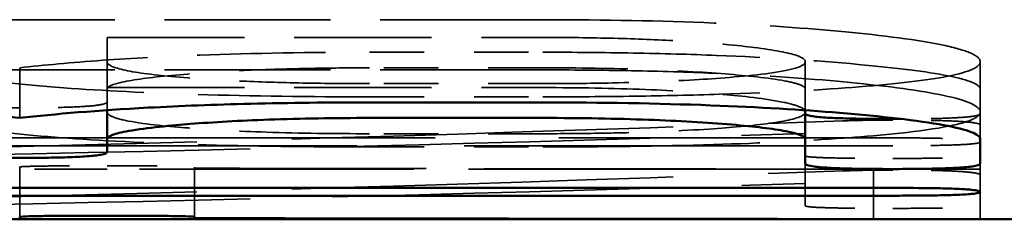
# Model space of a CAD drawing. Header units: millimetres. Extents: x 0 to 840, y 0 to 594.
# Tile 16 of 46: x 279.245 to 281.218, y 373.606 to 374.005. Entities that reach past the tile are written whole.
import ezdxf

# ---------------------------------------------------------------- set-up
doc = ezdxf.new("R2010")
doc.units = ezdxf.units.MM
doc.header["$LTSCALE"] = 2
doc.linetypes.add('DASHED', pattern=[0.2067, 0.1654, -0.0413])
doc.layers.add('Sichtbar (ISO)', color=7, linetype='Continuous', lineweight=50)
doc.layers.add('Verdeckt (ISO)', color=7, linetype='DASHED', lineweight=35)

msp = doc.modelspace()

# ---------------------------------------------------------------- linework, layer by layer
at = {"layer": 'Sichtbar (ISO)'}
for p, q in [((279.9458, 373.8397), (280.2932, 373.8397)), ((279.4198, 373.7659), (279.4198, 373.8241)), ((280.8192, 373.7659), (280.8192, 373.8239)), ((280.2932, 373.8085), (279.9458, 373.8085)), ((279.4198, 373.7406), (279.4198, 373.7659)), ((280.8192, 373.7659), (280.8192, 373.7172)), ((281.1698, 373.7172), (281.1698, 373.7659)), ((277.8452, 373.6685), (280.9945, 373.6685)), ((280.9945, 373.6529), (278.2672, 373.6529)), ((279.2449, 373.6057), (278.0205, 373.6057)), ((279.2445, 373.6103), (279.2445, 373.6087)), ((279.2445, 373.6061), (279.2445, 373.6087)), ((279.2445, 373.6061), (279.2445, 373.6057)), ((280.2532, 373.6057), (279.5948, 373.6057)), ((279.5952, 373.608), (279.5952, 373.6103)), ((279.5952, 373.6059), (279.5952, 373.608)), ((279.5952, 373.6057), (279.5952, 373.6059)), ((280.9556, 373.6059), (280.9556, 373.6061)), ((280.9945, 373.6059), (280.9556, 373.6059)), ((426.993, 373.6057), (281.1693, 373.6057))]:
    msp.add_line(p, q, dxfattribs=at)
for centre, major_axis, ratio, start_param, end_param in [((281.8699, 429.1057), (250.8827, 0), 0.221219, 4.703322, 4.709055), ((280.2532, 429.1057), (250.0484, 0), 0.221957, 4.709757, 4.715198)]:
    msp.add_ellipse(centre, major_axis=major_axis, ratio=ratio, start_param=start_param, end_param=end_param, dxfattribs=at)
for points, knots in [([(278.5432, 373.8397), (278.6609, 373.8397), (278.776, 373.8379), (278.956, 373.8311), (279.0215, 373.8276), (279.1429, 373.8189), (279.1969, 373.8139), (279.2445, 373.8085)], [0, 0, 0, 0, 0.03531424, 0.03531424, 0.05847066, 0.05847066, 0.08213652, 0.08213652, 0.08213652, 0.08213652]), ([(279.2445, 373.8085), (279.3158, 373.8166), (279.4007, 373.8237), (279.5666, 373.8326), (279.6351, 373.8352), (279.7854, 373.8388), (279.8653, 373.8397), (279.9458, 373.8397)], [0, 0, 0, 0, 0.03546815, 0.03546815, 0.05794372, 0.05794372, 0.08210184, 0.08210184, 0.08210184, 0.08210184]), ([(280.2932, 373.8397), (280.4095, 373.8397), (280.5225, 373.8378), (280.7263, 373.8301), (280.8119, 373.8249), (280.9711, 373.8118), (281.0455, 373.8036), (281.1214, 373.7896), (281.1397, 373.785), (281.1642, 373.7754), (281.1698, 373.7706), (281.1698, 373.7659)], [0, 0, 0, 0, 0.0348863, 0.0348863, 0.0662481, 0.0662481, 0.1004962, 0.1004962, 0.1169981, 0.1169981, 0.1339152, 0.1339152, 0.1339152, 0.1339152]), ([(280.9945, 373.8065), (280.9772, 373.8065), (280.9596, 373.8066), (280.9278, 373.807), (280.9133, 373.8072), (280.8847, 373.8081), (280.8713, 373.8086), (280.8476, 373.8102), (280.8385, 373.8112), (280.8225, 373.8138), (280.8192, 373.8156), (280.8192, 373.8174)], [-0.02845566, -0.02845566, -0.02845566, -0.02845566, -0.02326161, -0.02326161, -0.01875573, -0.01875573, -0.01378179, -0.01378179, -0.00831138, -0.00831138, 0, 0, 0, 0]), ([(279.9458, 373.8085), (279.8761, 373.8085), (279.8083, 373.8075), (279.6848, 373.8031), (279.6325, 373.8001), (279.5507, 373.7937), (279.499, 373.789), (279.4484, 373.7799), (279.4376, 373.7772), (279.4232, 373.7716), (279.4198, 373.7687), (279.4198, 373.7659)], [0, 0, 0, 0, 0.02092472, 0.02092472, 0.04013511, 0.04013511, 0.05477923, 0.05477923, 0.06068856, 0.06068856, 0.06677115, 0.06677115, 0.06677115, 0.06677115]), ([(280.8192, 373.7659), (280.8192, 373.7713), (280.8073, 373.7768), (280.7547, 373.7869), (280.7179, 373.7913), (280.6214, 373.7995), (280.5661, 373.8027), (280.4724, 373.8061), (280.4388, 373.807), (280.3676, 373.8082), (280.3305, 373.8085), (280.2932, 373.8085)], [0, 0, 0, 0, 0.02141178, 0.02141178, 0.04124927, 0.04124927, 0.06296305, 0.06296305, 0.07444621, 0.07444621, 0.0865872, 0.0865872, 0.0865872, 0.0865872]), ([(279.2445, 373.7286), (279.2169, 373.7286), (279.1881, 373.7288), (279.1451, 373.7299), (279.1295, 373.7305), (279.1041, 373.7321), (279.0947, 373.733), (279.081, 373.7349), (279.0766, 373.7359), (279.0705, 373.7381), (279.0692, 373.7394), (279.0692, 373.7406)], [0, 0, 0, 0, 0.00828995, 0.00828995, 0.01375306, 0.01375306, 0.01871678, 0.01871678, 0.02325707, 0.02325707, 0.0284628, 0.0284628, 0.0284628, 0.0284628]), ([(279.4198, 373.7406), (279.4198, 373.7386), (279.4166, 373.7367), (279.4007, 373.7337), (279.3916, 373.7327), (279.3679, 373.7309), (279.3545, 373.7303), (279.3259, 373.7294), (279.3114, 373.7291), (279.2796, 373.7287), (279.2619, 373.7286), (279.2445, 373.7286)], [0, 0, 0, 0, 0.00828132, 0.00828132, 0.0137584, 0.0137584, 0.01874352, 0.01874352, 0.02325436, 0.02325436, 0.02846235, 0.02846235, 0.02846235, 0.02846235]), ([(280.9945, 373.7063), (280.9669, 373.7063), (280.9381, 373.7065), (280.8951, 373.7075), (280.8795, 373.7081), (280.8541, 373.7095), (280.8446, 373.7103), (280.831, 373.7121), (280.8266, 373.713), (280.8205, 373.715), (280.8192, 373.7161), (280.8192, 373.7172)], [0, 0, 0, 0, 0.00829004, 0.00829004, 0.01375285, 0.01375285, 0.01871741, 0.01871741, 0.02325258, 0.02325258, 0.02845681, 0.02845681, 0.02845681, 0.02845681]), ([(281.1698, 373.7172), (281.1698, 373.7154), (281.1666, 373.7136), (281.1506, 373.711), (281.1416, 373.71), (281.1179, 373.7085), (281.1045, 373.7079), (281.0759, 373.7071), (281.0614, 373.7068), (281.0296, 373.7064), (281.0119, 373.7063), (280.9945, 373.7063)], [0, 0, 0, 0, 0.00828196, 0.00828196, 0.01375637, 0.01375637, 0.01873893, 0.01873893, 0.02324966, 0.02324966, 0.02845647, 0.02845647, 0.02845647, 0.02845647]), ([(280.9945, 373.6685), (281.0222, 373.6685), (281.0509, 373.6683), (281.0939, 373.6676), (281.1095, 373.6672), (281.135, 373.666), (281.1444, 373.6654), (281.158, 373.6641), (281.1624, 373.6634), (281.1686, 373.662), (281.1698, 373.6612), (281.1698, 373.6604)], [0, 0, 0, 0, 0.00829032, 0.00829032, 0.01375277, 0.01375277, 0.01872, 0.01872, 0.02324213, 0.02324213, 0.02844427, 0.02844427, 0.02844427, 0.02844427]), ([(281.1698, 373.6604), (281.1698, 373.6592), (281.1666, 373.658), (281.1506, 373.6561), (281.1416, 373.6554), (281.1178, 373.6544), (281.1045, 373.654), (281.0759, 373.6534), (281.0614, 373.6532), (281.0295, 373.653), (281.0119, 373.6529), (280.9945, 373.6529)], [0, 0, 0, 0, 0.0082845, 0.0082845, 0.01375235, 0.01375235, 0.01872852, 0.01872852, 0.02323877, 0.02323877, 0.02844227, 0.02844227, 0.02844227, 0.02844227]), ([(279.2445, 373.6103), (279.2445, 373.6107), (279.2478, 373.611), (279.2638, 373.6117), (279.2729, 373.6119), (279.2966, 373.6123), (279.31, 373.6124), (279.3385, 373.6126), (279.353, 373.6127), (279.3849, 373.6128), (279.4025, 373.6128), (279.4198, 373.6128)], [0, 0, 0, 0, 0.00828999, 0.00828999, 0.0137521, 0.0137521, 0.01872301, 0.01872301, 0.02323157, 0.02323157, 0.02843059, 0.02843059, 0.02843059, 0.02843059]), ([(279.4198, 373.6059), (279.3922, 373.6059), (279.3635, 373.6059), (279.3205, 373.6059), (279.3048, 373.6059), (279.2794, 373.6058), (279.2699, 373.6058), (279.2563, 373.6057), (279.2519, 373.6057), (279.2458, 373.6057), (279.2445, 373.6057), (279.2445, 373.6057)], [0, 0, 0, 0, 0.00828983, 0.00828983, 0.01375127, 0.01375127, 0.01872126, 0.01872126, 0.02323011, 0.02323011, 0.02842907, 0.02842907, 0.02842907, 0.02842907]), ([(279.4198, 373.6128), (279.4475, 373.6128), (279.4762, 373.6128), (279.5192, 373.6125), (279.5348, 373.6124), (279.5603, 373.612), (279.5698, 373.6118), (279.5834, 373.6114), (279.5878, 373.6112), (279.5939, 373.6108), (279.5952, 373.6105), (279.5952, 373.6103)], [0, 0, 0, 0, 0.00828995, 0.00828995, 0.01375151, 0.01375151, 0.01872123, 0.01872123, 0.02323125, 0.02323125, 0.02843054, 0.02843054, 0.02843054, 0.02843054]), ([(279.5952, 373.6057), (279.5952, 373.6057), (279.5919, 373.6057), (279.5759, 373.6058), (279.5668, 373.6058), (279.5431, 373.6058), (279.5297, 373.6059), (279.5012, 373.6059), (279.4866, 373.6059), (279.4548, 373.6059), (279.4372, 373.6059), (279.4198, 373.6059)], [0, 0, 0, 0, 0.00828987, 0.00828987, 0.01375131, 0.01375131, 0.01872132, 0.01872132, 0.02323017, 0.02323017, 0.02842911, 0.02842911, 0.02842911, 0.02842911]), ([(281.1698, 373.6057), (281.1698, 373.6057), (281.1665, 373.6057), (281.1502, 373.6058), (281.1411, 373.6058), (281.1171, 373.6058), (281.1037, 373.6059), (281.0751, 373.6059), (281.0607, 373.6059), (281.0291, 373.6059), (281.0117, 373.6059), (280.9945, 373.6059)], [0, 0, 0, 0, 0.00849764, 0.00849764, 0.01404842, 0.01404842, 0.01906021, 0.01906021, 0.02353758, 0.02353758, 0.02868559, 0.02868559, 0.02868559, 0.02868559]), ([(281.0335, 373.606), (281.0592, 373.606), (281.0846, 373.606), (281.1219, 373.6059), (281.135, 373.6058), (281.1537, 373.6058), (281.1597, 373.6058), (281.1681, 373.6057), (281.1698, 373.6057), (281.1698, 373.6057)], [0, 0, 0, 0, 0.00792579, 0.00792579, 0.01360069, 0.01360069, 0.0183193, 0.0183193, 0.0235599, 0.0235599, 0.0235599, 0.0235599])]:
    msp.add_open_spline(points, degree=3, knots=knots, dxfattribs=at)
msp.add_open_spline([(281.0115, 373.8066), (281.0058, 373.8065), (281.0001, 373.8065), (280.9945, 373.8065)], degree=3, dxfattribs=at)
at = {"layer": 'Verdeckt (ISO)', "ltscale": 1.004813}
for p, q in [((280.2997, 374.0052), (279.2445, 374.0052)), ((280.2997, 373.9047), (279.2445, 373.9047))]:
    msp.add_line(p, q, dxfattribs=at)
at = {"layer": 'Verdeckt (ISO)', "ltscale": 0.831659}
for p, q in [((279.4198, 373.9698), (280.2932, 373.9698)), ((279.4198, 373.8693), (280.2932, 373.8693))]:
    msp.add_line(p, q, dxfattribs=at)
at = {"layer": 'Verdeckt (ISO)', "ltscale": 0.499878}
msp.add_line((279.4198, 373.921), (279.4198, 373.9698), dxfattribs=at)
at = {"layer": 'Verdeckt (ISO)', "ltscale": 0.330748}
for p, q in [((279.9458, 373.9401), (280.2932, 373.9401)), ((280.2932, 373.9089), (279.9458, 373.9089)), ((280.2932, 373.8773), (279.9458, 373.8773)), ((279.9458, 373.8508), (280.2932, 373.8508)), ((280.2932, 373.777), (279.9458, 373.777)), ((279.9458, 373.7505), (280.2932, 373.7505))]:
    msp.add_line(p, q, dxfattribs=at)
at = {"layer": 'Verdeckt (ISO)', "ltscale": 0.05211}
for p, q in [((279.4198, 373.8662), (279.4198, 373.921)), ((280.8192, 373.8662), (280.8192, 373.921)), ((281.1698, 373.8662), (281.1698, 373.921))]:
    msp.add_line(p, q, dxfattribs=at)
at = {"layer": 'Verdeckt (ISO)', "ltscale": 0.095485}
msp.add_line((279.2445, 373.8085), (279.2445, 373.9089), dxfattribs=at)
at = {"layer": 'Verdeckt (ISO)', "ltscale": 0.039967}
msp.add_line((279.4198, 373.8241), (279.4198, 373.8662), dxfattribs=at)
at = {"layer": 'Verdeckt (ISO)', "ltscale": 0.040248}
msp.add_line((280.8192, 373.8239), (280.8192, 373.8662), dxfattribs=at)
at = {"layer": 'Verdeckt (ISO)', "ltscale": 0.095411}
msp.add_line((281.1698, 373.7659), (281.1698, 373.8662), dxfattribs=at)
at = {"layer": 'Verdeckt (ISO)', "ltscale": 2.999179}
msp.add_line((277.8452, 373.7686), (280.9945, 373.7686), dxfattribs=at)
at = {"layer": 'Verdeckt (ISO)', "ltscale": 2.597214}
msp.add_line((280.9945, 373.753), (278.2672, 373.753), dxfattribs=at)
at = {"layer": 'Verdeckt (ISO)', "ltscale": 0.080382}
msp.add_line((280.8192, 373.6327), (280.8192, 373.7172), dxfattribs=at)
at = {"layer": 'Verdeckt (ISO)', "ltscale": 0.053957}
msp.add_line((281.1698, 373.6604), (281.1698, 373.7172), dxfattribs=at)
at = {"layer": 'Verdeckt (ISO)', "ltscale": 0.095143}
for p, q in [((279.2445, 373.6103), (279.2445, 373.7103)), ((279.5952, 373.6103), (279.5952, 373.7103))]:
    msp.add_line(p, q, dxfattribs=at)
at = {"layer": 'Verdeckt (ISO)', "ltscale": 0.333093}
msp.add_line((279.5948, 373.7057), (279.2449, 373.7057), dxfattribs=at)
at = {"layer": 'Verdeckt (ISO)', "ltscale": 0.872317}
msp.add_line((281.1693, 373.7057), (280.2532, 373.7057), dxfattribs=at)
at = {"layer": 'Verdeckt (ISO)', "ltscale": 0.094993}
msp.add_line((280.9556, 373.6061), (280.9556, 373.7059), dxfattribs=at)
at = {"layer": 'Verdeckt (ISO)', "ltscale": 0.052023}
msp.add_line((281.1698, 373.6057), (281.1698, 373.6604), dxfattribs=at)
at = {"layer": 'Verdeckt (ISO)', "ltscale": 2.310342}
msp.add_ellipse((275.6357, 429.1057), major_axis=(88.9205, 0), ratio=0.623028, start_param=4.748381, end_param=4.771557, dxfattribs=at)
at = {"layer": 'Verdeckt (ISO)', "ltscale": 1.986575}
msp.add_ellipse((276.3017, 429.1057), major_axis=(88.8029, 0), ratio=0.623853, start_param=4.743338, end_param=4.763281, dxfattribs=at)
at = {"layer": 'Verdeckt (ISO)', "ltscale": 2.31034}
msp.add_ellipse((275.6357, 429.1057), major_axis=(89.081, 0), ratio=0.623028, start_param=4.748317, end_param=4.771451, dxfattribs=at)
at = {"layer": 'Verdeckt (ISO)', "ltscale": 1.402792}
msp.add_ellipse((281.8699, 429.1057), major_axis=(250.4306, 0), ratio=0.221219, start_param=4.703306, end_param=4.709049, dxfattribs=at)
at = {"layer": 'Verdeckt (ISO)', "ltscale": 1.326994}
msp.add_ellipse((280.2532, 429.1057), major_axis=(249.5978, 0), ratio=0.221957, start_param=4.709753, end_param=4.715203, dxfattribs=at)
at = {"layer": 'Verdeckt (ISO)', "ltscale": 1.986573}
msp.add_ellipse((276.3017, 429.1057), major_axis=(88.9632, 0), ratio=0.623853, start_param=4.743283, end_param=4.76319, dxfattribs=at)
at = {"layer": 'Verdeckt (ISO)', "ltscale": 1.086005}
msp.add_open_spline([(279.2445, 374.0052), (279.0529, 374.0052), (278.8661, 374.002), (278.5072, 373.9881), (278.3465, 373.9779), (278.2023, 373.9656)], degree=3, knots=[-0.1151277, -0.1151277, -0.1151277, -0.1151277, -0.0576315, -0.0576315, 0, 0, 0, 0], dxfattribs=at)
at = {"layer": 'Verdeckt (ISO)', "ltscale": 1.310514}
msp.add_open_spline([(281.1698, 373.921), (281.1698, 373.9265), (281.1643, 373.9321), (281.1407, 373.943), (281.1232, 373.9482), (281.0467, 373.9649), (280.9704, 373.9741), (280.8222, 373.9883), (280.7348, 373.9944), (280.5286, 374.0032), (280.4157, 374.0052), (280.2997, 374.0052)], degree=3, knots=[-0.1235653, -0.1235653, -0.1235653, -0.1235653, -0.1097639, -0.1097639, -0.0965269, -0.0965269, -0.0669742, -0.0669742, -0.0348071, -0.0348071, 0, 0, 0, 0], dxfattribs=at)
at = {"layer": 'Verdeckt (ISO)', "ltscale": 0.788349}
msp.add_open_spline([(280.2932, 373.9698), (280.3414, 373.9698), (280.3891, 373.9692), (280.4803, 373.9669), (280.5226, 373.9652), (280.6359, 373.9586), (280.6873, 373.9533), (280.7567, 373.9446), (280.7853, 373.9393), (280.8138, 373.9294), (280.8192, 373.9252), (280.8192, 373.921)], degree=3, knots=[-0.06493664, -0.06493664, -0.06493664, -0.06493664, -0.05664947, -0.05664947, -0.04869004, -0.04869004, -0.03392067, -0.03392067, -0.01415826, -0.01415826, 0, 0, 0, 0], dxfattribs=at)
at = {"layer": 'Verdeckt (ISO)', "ltscale": 0.776967}
for points, knots in [([(278.5432, 373.9401), (278.622, 373.9401), (278.7002, 373.9393), (278.8491, 373.9358), (278.9178, 373.9332), (279.0859, 373.9243), (279.1722, 373.9171), (279.2445, 373.9089)], [-0.08211257, -0.08211257, -0.08211257, -0.08211257, -0.05848775, -0.05848775, -0.03598516, -0.03598516, 0, 0, 0, 0]), ([(279.2445, 373.9089), (279.293, 373.9144), (279.3482, 373.9195), (279.4704, 373.9281), (279.5351, 373.9316), (279.7137, 373.9383), (279.8284, 373.9401), (279.9458, 373.9401)], [-0.08213156, -0.08213156, -0.08213156, -0.08213156, -0.05800785, -0.05800785, -0.03521266, -0.03521266, 0, 0, 0, 0])]:
    msp.add_open_spline(points, degree=3, knots=knots, dxfattribs=at)
at = {"layer": 'Verdeckt (ISO)', "ltscale": 1.315195}
msp.add_open_spline([(280.2932, 373.9401), (280.3542, 373.9401), (280.4148, 373.9396), (280.5321, 373.9375), (280.5877, 373.9359), (280.7449, 373.9297), (280.8389, 373.9237), (281.0013, 373.9089), (281.0627, 373.9013), (281.1498, 373.8841), (281.1698, 373.8751), (281.1698, 373.8662)], degree=3, knots=[-0.1452186, -0.1452186, -0.1452186, -0.1452186, -0.1249602, -0.1249602, -0.1054717, -0.1054717, -0.0679948, -0.0679948, -0.0350097, -0.0350097, 0, 0, 0, 0], dxfattribs=at)
at = {"layer": 'Verdeckt (ISO)', "ltscale": 1.31649}
msp.add_open_spline([(279.0692, 373.921), (279.0692, 373.9155), (279.0746, 373.9101), (279.0981, 373.9), (279.1154, 373.8953), (279.1796, 373.8831), (279.2408, 373.8757), (279.4113, 373.8631), (279.5002, 373.8586), (279.7109, 373.8522), (279.8268, 373.8508), (279.9458, 373.8508)], degree=3, knots=[-0.1525325, -0.1525325, -0.1525325, -0.1525325, -0.1291171, -0.1291171, -0.106812, -0.106812, -0.0684243, -0.0684243, -0.035697, -0.035697, 0, 0, 0, 0], dxfattribs=at)
at = {"layer": 'Verdeckt (ISO)', "ltscale": 0.788069}
msp.add_open_spline([(279.9458, 373.8773), (279.8976, 373.8773), (279.8498, 373.8777), (279.7585, 373.8796), (279.7162, 373.881), (279.6032, 373.8865), (279.5518, 373.891), (279.4823, 373.8986), (279.4538, 373.9035), (279.4252, 373.9128), (279.4198, 373.9169), (279.4198, 373.921)], degree=3, knots=[-0.06515033, -0.06515033, -0.06515033, -0.06515033, -0.05677626, -0.05677626, -0.04873452, -0.04873452, -0.03389121, -0.03389121, -0.01415512, -0.01415512, 0, 0, 0, 0], dxfattribs=at)
at = {"layer": 'Verdeckt (ISO)', "ltscale": 1.31474}
msp.add_open_spline([(280.2932, 373.8508), (280.3552, 373.8508), (280.4169, 373.8512), (280.5359, 373.8529), (280.5924, 373.8541), (280.7634, 373.8596), (280.8553, 373.865), (281.0026, 373.8768), (281.0631, 373.8838), (281.15, 373.901), (281.1698, 373.9107), (281.1698, 373.921)], degree=3, knots=[-0.1286893, -0.1286893, -0.1286893, -0.1286893, -0.1135254, -0.1135254, -0.0990037, -0.0990037, -0.0679201, -0.0679201, -0.0352852, -0.0352852, 0, 0, 0, 0], dxfattribs=at)
at = {"layer": 'Verdeckt (ISO)', "ltscale": 0.787208}
msp.add_open_spline([(280.8192, 373.921), (280.8192, 373.9169), (280.8137, 373.9128), (280.7897, 373.9051), (280.772, 373.9015), (280.7048, 373.8922), (280.6482, 373.888), (280.5542, 373.8823), (280.4962, 373.88), (280.387, 373.8777), (280.3403, 373.8773), (280.2932, 373.8773)], degree=3, knots=[-0.0666203, -0.0666203, -0.0666203, -0.0666203, -0.05789484, -0.05789484, -0.04947234, -0.04947234, -0.03389319, -0.03389319, -0.01413534, -0.01413534, 0, 0, 0, 0], dxfattribs=at)
at = {"layer": 'Verdeckt (ISO)', "ltscale": 1.086002}
msp.add_open_spline([(279.2445, 373.9047), (279.0547, 373.9047), (278.8697, 373.9015), (278.5103, 373.8878), (278.3479, 373.8776), (278.2023, 373.8652)], degree=3, knots=[0, 0, 0, 0, 0.0569338, 0.0569338, 0.1151304, 0.1151304, 0.1151304, 0.1151304], dxfattribs=at)
at = {"layer": 'Verdeckt (ISO)', "ltscale": 0.789159}
msp.add_open_spline([(279.9458, 373.9089), (279.9093, 373.9089), (279.873, 373.9086), (279.8028, 373.9074), (279.7694, 373.9065), (279.6573, 373.9024), (279.6014, 373.8982), (279.5206, 373.8912), (279.484, 373.8869), (279.4318, 373.8769), (279.4198, 373.8716), (279.4198, 373.8662)], degree=3, knots=[-0.06862526, -0.06862526, -0.06862526, -0.06862526, -0.06221741, -0.06221741, -0.05604833, -0.05604833, -0.04075509, -0.04075509, -0.02106082, -0.02106082, 0, 0, 0, 0], dxfattribs=at)
at = {"layer": 'Verdeckt (ISO)', "ltscale": 0.790875}
msp.add_open_spline([(280.8192, 373.8662), (280.8192, 373.8691), (280.8159, 373.8719), (280.8017, 373.8776), (280.7913, 373.8803), (280.7464, 373.8886), (280.7023, 373.8931), (280.6118, 373.9004), (280.5588, 373.9034), (280.4333, 373.9078), (280.3642, 373.9089), (280.2932, 373.9089)], degree=3, knots=[-0.07627159, -0.07627159, -0.07627159, -0.07627159, -0.06744534, -0.06744534, -0.05900667, -0.05900667, -0.04078114, -0.04078114, -0.02128176, -0.02128176, 0, 0, 0, 0], dxfattribs=at)
at = {"layer": 'Verdeckt (ISO)', "ltscale": 1.31052}
msp.add_open_spline([(281.1698, 373.8207), (281.1698, 373.831), (281.15, 373.8415), (281.0622, 373.8615), (281, 373.8703), (280.8569, 373.8848), (280.767, 373.8923), (280.5926, 373.9), (280.5381, 373.9017), (280.422, 373.9041), (280.361, 373.9047), (280.2997, 373.9047)], degree=3, knots=[0, 0, 0, 0, 0.0354098, 0.0354098, 0.0688298, 0.0688298, 0.0969766, 0.0969766, 0.1091154, 0.1091154, 0.1221173, 0.1221173, 0.1221173, 0.1221173], dxfattribs=at)
at = {"layer": 'Verdeckt (ISO)', "ltscale": 0.788341}
msp.add_open_spline([(280.2932, 373.8693), (280.3643, 373.8693), (280.4335, 373.8681), (280.5578, 373.8631), (280.6098, 373.8597), (280.6901, 373.8525), (280.7409, 373.8472), (280.791, 373.8367), (280.8016, 373.8336), (280.8159, 373.8272), (280.8192, 373.8239), (280.8192, 373.8207)], degree=3, knots=[0, 0, 0, 0, 0.02131506, 0.02131506, 0.0403966, 0.0403966, 0.05461368, 0.05461368, 0.06038728, 0.06038728, 0.06633088, 0.06633088, 0.06633088, 0.06633088], dxfattribs=at)
at = {"layer": 'Verdeckt (ISO)', "ltscale": 0.271249}
for points, knots in [([(279.2445, 373.8288), (279.2272, 373.8288), (279.2096, 373.8289), (279.1778, 373.8293), (279.1633, 373.8296), (279.1347, 373.8305), (279.1214, 373.8312), (279.0976, 373.8329), (279.0885, 373.8339), (279.0725, 373.8369), (279.0692, 373.8389), (279.0692, 373.8408)], [-0.02846139, -0.02846139, -0.02846139, -0.02846139, -0.02326845, -0.02326845, -0.01876325, -0.01876325, -0.01378841, -0.01378841, -0.00831603, -0.00831603, 0, 0, 0, 0]), ([(279.4198, 373.8408), (279.4198, 373.8396), (279.4186, 373.8384), (279.4124, 373.8362), (279.408, 373.8352), (279.3944, 373.8332), (279.3849, 373.8323), (279.3594, 373.8307), (279.3438, 373.8301), (279.3008, 373.829), (279.2721, 373.8288), (279.2445, 373.8288)], [-0.02846321, -0.02846321, -0.02846321, -0.02846321, -0.02324512, -0.02324512, -0.01872158, -0.01872158, -0.01374568, -0.01374568, -0.00828305, -0.00828305, 0, 0, 0, 0])]:
    msp.add_open_spline(points, degree=3, knots=knots, dxfattribs=at)
at = {"layer": 'Verdeckt (ISO)', "ltscale": 1.316466}
msp.add_open_spline([(279.0692, 373.8207), (279.0692, 373.8103), (279.0885, 373.8005), (279.1753, 373.7832), (279.2371, 373.7761), (279.3846, 373.7645), (279.4774, 373.7591), (279.7082, 373.752), (279.8254, 373.7505), (279.9458, 373.7505)], degree=3, knots=[0, 0, 0, 0, 0.0353836, 0.0353836, 0.0687405, 0.0687405, 0.0985021, 0.0985021, 0.1260528, 0.1260528, 0.1260528, 0.1260528], dxfattribs=at)
at = {"layer": 'Verdeckt (ISO)', "ltscale": 0.788062}
msp.add_open_spline([(279.9458, 373.777), (279.8747, 373.777), (279.8055, 373.7779), (279.6808, 373.782), (279.6286, 373.7849), (279.5478, 373.7911), (279.4975, 373.7956), (279.4478, 373.8052), (279.4372, 373.8081), (279.4231, 373.8142), (279.4198, 373.8174), (279.4198, 373.8207)], degree=3, knots=[0, 0, 0, 0, 0.02132552, 0.02132552, 0.04049618, 0.04049618, 0.05487263, 0.05487263, 0.06074879, 0.06074879, 0.0667536, 0.0667536, 0.0667536, 0.0667536], dxfattribs=at)
at = {"layer": 'Verdeckt (ISO)', "ltscale": 0.787201}
msp.add_open_spline([(280.8192, 373.8207), (280.8192, 373.8145), (280.8074, 373.8087), (280.7556, 373.7982), (280.7189, 373.7937), (280.6391, 373.787), (280.5838, 373.7831), (280.4718, 373.7792), (280.4382, 373.7784), (280.3672, 373.7773), (280.3303, 373.777), (280.2932, 373.777)], degree=3, knots=[0, 0, 0, 0, 0.02087578, 0.02087578, 0.04063316, 0.04063316, 0.05524276, 0.05524276, 0.06118558, 0.06118558, 0.06742338, 0.06742338, 0.06742338, 0.06742338], dxfattribs=at)
at = {"layer": 'Verdeckt (ISO)', "ltscale": 1.314749}
msp.add_open_spline([(280.2932, 373.7505), (280.4114, 373.7505), (280.5265, 373.7519), (280.7329, 373.7582), (280.8191, 373.7625), (280.9529, 373.7723), (281.0381, 373.7794), (281.1226, 373.795), (281.1407, 373.7998), (281.1644, 373.81), (281.1698, 373.8152), (281.1698, 373.8207)], degree=3, knots=[0, 0, 0, 0, 0.0354606, 0.0354606, 0.0670676, 0.0670676, 0.0908254, 0.0908254, 0.100651, 0.100651, 0.1105175, 0.1105175, 0.1105175, 0.1105175], dxfattribs=at)
at = {"layer": 'Verdeckt (ISO)', "ltscale": 0.255023}
msp.add_open_spline([(281.1698, 373.8174), (281.1698, 373.8163), (281.1686, 373.8152), (281.1624, 373.8132), (281.158, 373.8123), (281.1444, 373.8105), (281.1349, 373.8097), (281.1094, 373.8082), (281.0938, 373.8077), (281.0561, 373.8068), (281.0337, 373.8066), (281.0115, 373.8066)], degree=3, knots=[-0.02845716, -0.02845716, -0.02845716, -0.02845716, -0.02324243, -0.02324243, -0.01872148, -0.01872148, -0.01374666, -0.01374666, -0.00828426, -0.00828426, -0.00168658, -0.00168658, -0.00168658, -0.00168658], dxfattribs=at)
at = {"layer": 'Verdeckt (ISO)', "ltscale": 0.100987}
for points, knots in [([(280.9945, 373.8044), (280.9771, 373.8044), (280.9601, 373.8042), (280.9259, 373.8036), (280.9094, 373.8032), (280.8939, 373.8026)], [-0.01066777, -0.01066777, -0.01066777, -0.01066777, -0.00545025, -0.00545025, 0, 0, 0, 0]), ([(280.9945, 373.7042), (280.9771, 373.7042), (280.9601, 373.7041), (280.9259, 373.7035), (280.9094, 373.703), (280.8939, 373.7025)], [0, 0, 0, 0, 0.00521758, 0.00521758, 0.01066828, 0.01066828, 0.01066828, 0.01066828])]:
    msp.add_open_spline(points, degree=3, knots=knots, dxfattribs=at)
at = {"layer": 'Verdeckt (ISO)', "ltscale": 0.271157}
for points, knots in [([(281.1698, 373.7942), (281.1698, 373.7952), (281.1686, 373.7962), (281.1624, 373.798), (281.158, 373.7988), (281.1444, 373.8005), (281.1349, 373.8013), (281.1095, 373.8027), (281.0939, 373.8032), (281.0509, 373.8042), (281.0221, 373.8044), (280.9945, 373.8044)], [-0.02845364, -0.02845364, -0.02845364, -0.02845364, -0.02324154, -0.02324154, -0.01872224, -0.01872224, -0.01374742, -0.01374742, -0.00828475, -0.00828475, 0, 0, 0, 0]), ([(281.1698, 373.694), (281.1698, 373.6956), (281.1666, 373.6972), (281.1506, 373.6997), (281.1416, 373.7006), (281.1178, 373.7021), (281.1045, 373.7027), (281.0759, 373.7035), (281.0614, 373.7038), (281.0295, 373.7041), (281.0119, 373.7042), (280.9945, 373.7042)], [0, 0, 0, 0, 0.00828744, 0.00828744, 0.01376, 0.01376, 0.01874209, 0.01874209, 0.02325003, 0.02325003, 0.02845314, 0.02845314, 0.02845314, 0.02845314])]:
    msp.add_open_spline(points, degree=3, knots=knots, dxfattribs=at)
at = {"layer": 'Verdeckt (ISO)', "ltscale": 0.271073}
msp.add_open_spline([(280.9945, 373.7686), (281.0119, 373.7686), (281.0295, 373.7686), (281.0613, 373.7683), (281.0758, 373.7681), (281.1044, 373.7674), (281.1177, 373.767), (281.1415, 373.7658), (281.1505, 373.765), (281.1666, 373.7631), (281.1698, 373.7618), (281.1698, 373.7605)], degree=3, knots=[-0.02844383, -0.02844383, -0.02844383, -0.02844383, -0.02324819, -0.02324819, -0.01874138, -0.01874138, -0.01376864, -0.01376864, -0.00830182, -0.00830182, 0, 0, 0, 0], dxfattribs=at)
at = {"layer": 'Verdeckt (ISO)', "ltscale": 0.271056}
msp.add_open_spline([(281.1698, 373.7605), (281.1698, 373.7598), (281.1686, 373.759), (281.1624, 373.7576), (281.158, 373.757), (281.1444, 373.7557), (281.135, 373.7552), (281.1095, 373.7542), (281.0939, 373.7538), (281.0509, 373.7531), (281.0221, 373.753), (280.9945, 373.753)], degree=3, knots=[-0.02844256, -0.02844256, -0.02844256, -0.02844256, -0.02323595, -0.02323595, -0.01872127, -0.01872127, -0.01374903, -0.01374903, -0.00828718, -0.00828718, 0, 0, 0, 0], dxfattribs=at)
at = {"layer": 'Verdeckt (ISO)', "ltscale": 0.270991}
for points, knots in [([(280.8192, 373.7327), (280.8192, 373.7322), (280.8205, 373.7316), (280.8266, 373.7307), (280.831, 373.7303), (280.8446, 373.7294), (280.8541, 373.729), (280.8795, 373.7283), (280.8951, 373.7281), (280.9381, 373.7276), (280.9669, 373.7275), (280.9945, 373.7275)], [-0.02843552, -0.02843552, -0.02843552, -0.02843552, -0.02323285, -0.02323285, -0.01872119, -0.01872119, -0.01375018, -0.01375018, -0.00828857, -0.00828857, 0, 0, 0, 0]), ([(280.9945, 373.7275), (281.0119, 373.7275), (281.0295, 373.7276), (281.0613, 373.7277), (281.0758, 373.7279), (281.1044, 373.7283), (281.1177, 373.7285), (281.1415, 373.7293), (281.1505, 373.7297), (281.1666, 373.731), (281.1698, 373.7319), (281.1698, 373.7327)], [-0.02843518, -0.02843518, -0.02843518, -0.02843518, -0.02323723, -0.02323723, -0.01872897, -0.01872897, -0.01375818, -0.01375818, -0.00829477, -0.00829477, 0, 0, 0, 0])]:
    msp.add_open_spline(points, degree=3, knots=knots, dxfattribs=at)
at = {"layer": 'Verdeckt (ISO)', "ltscale": 0.270944}
for points, knots in [([(279.2445, 373.7103), (279.2445, 373.7105), (279.2458, 373.7108), (279.2519, 373.7112), (279.2563, 373.7114), (279.2699, 373.7118), (279.2794, 373.712), (279.3049, 373.7124), (279.3205, 373.7125), (279.3635, 373.7128), (279.3922, 373.7128), (279.4198, 373.7128)], [-0.02843057, -0.02843057, -0.02843057, -0.02843057, -0.02323087, -0.02323087, -0.01872138, -0.01872138, -0.01375104, -0.01375104, -0.00828949, -0.00828949, 0, 0, 0, 0]), ([(279.4198, 373.7128), (279.4372, 373.7128), (279.4548, 373.7128), (279.4866, 373.7127), (279.5012, 373.7127), (279.5297, 373.7124), (279.5431, 373.7123), (279.5668, 373.7119), (279.5759, 373.7117), (279.5919, 373.7111), (279.5952, 373.7107), (279.5952, 373.7103)], [-0.02843056, -0.02843056, -0.02843056, -0.02843056, -0.023232, -0.023232, -0.01872338, -0.01872338, -0.01375305, -0.01375305, -0.00829103, -0.00829103, 0, 0, 0, 0])]:
    msp.add_open_spline(points, degree=3, knots=knots, dxfattribs=at)
at = {"layer": 'Verdeckt (ISO)', "ltscale": 0.27093}
for points, knots in [([(279.4198, 373.7059), (279.4025, 373.7059), (279.3849, 373.7059), (279.353, 373.7059), (279.3385, 373.7059), (279.31, 373.7059), (279.2966, 373.7058), (279.2729, 373.7058), (279.2638, 373.7058), (279.2478, 373.7057), (279.2445, 373.7057), (279.2445, 373.7057)], [-0.02842911, -0.02842911, -0.02842911, -0.02842911, -0.02323017, -0.02323017, -0.0187213, -0.0187213, -0.0137513, -0.0137513, -0.00828986, -0.00828986, 0, 0, 0, 0]), ([(279.5952, 373.7057), (279.5952, 373.7057), (279.5939, 373.7057), (279.5878, 373.7057), (279.5834, 373.7057), (279.5698, 373.7058), (279.5603, 373.7058), (279.5348, 373.7059), (279.5192, 373.7059), (279.4762, 373.7059), (279.4475, 373.7059), (279.4198, 373.7059)], [-0.02842907, -0.02842907, -0.02842907, -0.02842907, -0.02323012, -0.02323012, -0.01872125, -0.01872125, -0.01375126, -0.01375126, -0.00828982, -0.00828982, 0, 0, 0, 0])]:
    msp.add_open_spline(points, degree=3, knots=knots, dxfattribs=at)
at = {"layer": 'Verdeckt (ISO)', "ltscale": 0.037214}
msp.add_open_spline([(280.9945, 373.7059), (280.9871, 373.7059), (280.9792, 373.7059), (280.9666, 373.7059), (280.9607, 373.7059), (280.9556, 373.7059)], degree=3, knots=[-0.003808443, -0.003808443, -0.003808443, -0.003808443, -0.001576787, -0.001576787, 0, 0, 0, 0], dxfattribs=at)
at = {"layer": 'Verdeckt (ISO)', "ltscale": 0.273444}
msp.add_open_spline([(281.1698, 373.7057), (281.1698, 373.7057), (281.1685, 373.7057), (281.1623, 373.7057), (281.1578, 373.7057), (281.144, 373.7058), (281.1345, 373.7058), (281.1089, 373.7059), (281.0933, 373.7059), (281.0505, 373.7059), (281.022, 373.7059), (280.9945, 373.7059)], degree=3, knots=[-0.02869932, -0.02869932, -0.02869932, -0.02869932, -0.02335135, -0.02335135, -0.01872662, -0.01872662, -0.01370744, -0.01370744, -0.00823496, -0.00823496, 0, 0, 0, 0], dxfattribs=at)
at = {"layer": 'Verdeckt (ISO)', "ltscale": 0.223756}
msp.add_open_spline([(281.0335, 373.706), (281.052, 373.706), (281.0704, 373.706), (281.1023, 373.7059), (281.116, 373.7059), (281.1408, 373.7058), (281.1506, 373.7058), (281.1665, 373.7057), (281.1698, 373.7057), (281.1698, 373.7057)], degree=3, knots=[-0.02358527, -0.02358527, -0.02358527, -0.02358527, -0.01786437, -0.01786437, -0.01282482, -0.01282482, -0.00725861, -0.00725861, 0, 0, 0, 0], dxfattribs=at)
at = {"layer": 'Verdeckt (ISO)', "ltscale": 0.27099}
for points, knots in [([(280.8192, 373.6327), (280.8192, 373.6318), (280.8225, 373.631), (280.8385, 373.6297), (280.8475, 373.6292), (280.8712, 373.6285), (280.8846, 373.6282), (280.9132, 373.6278), (280.9277, 373.6277), (280.9595, 373.6275), (280.9772, 373.6275), (280.9945, 373.6275)], [0, 0, 0, 0, 0.00828649, 0.00828649, 0.01375108, 0.01375108, 0.01872403, 0.01872403, 0.02323386, 0.02323386, 0.0284354, 0.0284354, 0.0284354, 0.0284354]), ([(280.9945, 373.6275), (281.0222, 373.6275), (281.0509, 373.6276), (281.0939, 373.628), (281.1095, 373.6283), (281.135, 373.629), (281.1444, 373.6294), (281.1581, 373.6302), (281.1624, 373.6306), (281.1686, 373.6316), (281.1698, 373.6321), (281.1698, 373.6327)], [0, 0, 0, 0, 0.00829, 0.00829, 0.01375172, 0.01375172, 0.01872005, 0.01872005, 0.02323573, 0.02323573, 0.02843543, 0.02843543, 0.02843543, 0.02843543])]:
    msp.add_open_spline(points, degree=3, knots=knots, dxfattribs=at)

doc.saveas('drawing.dxf')
